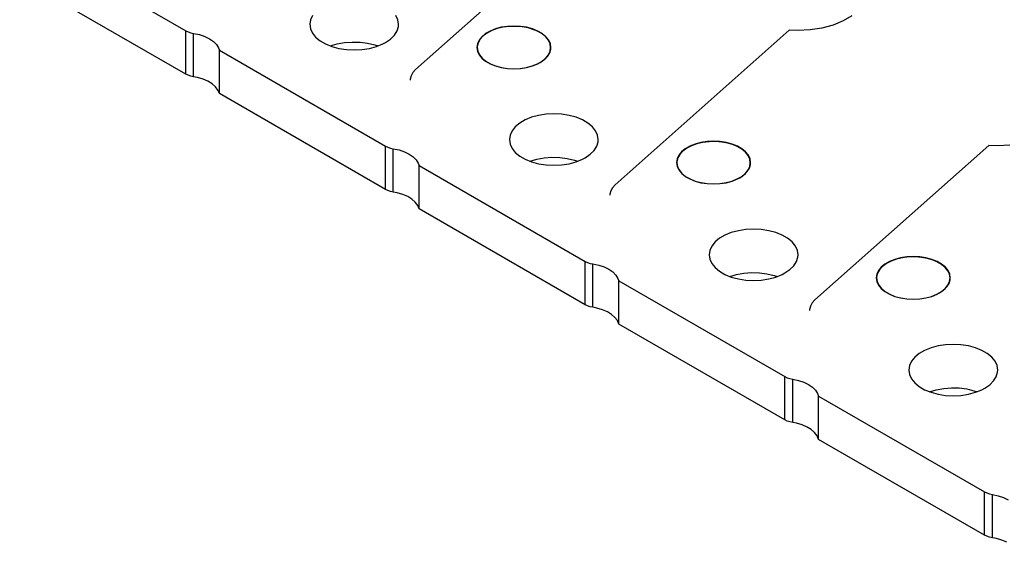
# Model space of a CAD drawing. Header units: inches. Extents: x 3 to 289, y 4 to 291.
# Tile 190 of 256: x 184.13 to 187.62, y 131.24 to 133.09. Entities that reach past the tile are written whole.
import ezdxf

# ---------------------------------------------------------------- set-up
doc = ezdxf.new("R2010")
doc.units = ezdxf.units.IN
doc.header["$LTSCALE"] = 0.5
doc.header["$MEASUREMENT"] = 0
doc.layers.add('DBU', color=7, linetype='Continuous')

msp = doc.modelspace()

# ---------------------------------------------------------------- linework, layer by layer
at = {"layer": 'DBU', "color": 30, "linetype": 'Continuous'}
for p, q in [((186.1462, 133.4646), (185.5307, 132.9175)), ((184.1288, 133.3936), (184.7168, 133.0542)), ((184.7168, 132.9007), (184.1288, 133.2401)), ((185.1581, 133.093), (185.1557, 133.0773)), ((185.1652, 133.1084), (185.1581, 133.093)), ((185.4683, 133.093), (185.4612, 133.1084)), ((185.4707, 133.0773), (185.4683, 133.093)), ((187.0448, 133.0891), (187.0091, 133.0746)), ((187.0756, 133.1069), (187.0448, 133.0891)), ((184.7168, 133.0542), (184.7251, 133.0502)), ((184.7251, 133.0502), (184.7345, 133.047)), ((184.7345, 133.047), (184.7447, 133.0449)), ((185.1557, 133.0773), (185.1581, 133.0615)), ((185.1581, 133.0615), (185.1652, 133.0462)), ((185.456, 133.0388), (185.4654, 133.0537)), ((185.4654, 133.0537), (185.4701, 133.0693)), ((185.4701, 133.0693), (185.4707, 133.0773)), ((185.7947, 133.0535), (185.7786, 133.0442)), ((185.8007, 133.0551), (185.7838, 133.0464)), ((185.8134, 133.0611), (185.7947, 133.0535)), ((185.8199, 133.0621), (185.8007, 133.0551)), ((185.8341, 133.0667), (185.8134, 133.0611)), ((185.8409, 133.067), (185.8199, 133.0621)), ((185.8562, 133.0701), (185.8341, 133.0667)), ((185.8631, 133.0697), (185.8409, 133.067)), ((185.8789, 133.0712), (185.8562, 133.0701)), ((185.8857, 133.0701), (185.8631, 133.0697)), ((185.9017, 133.0701), (185.8789, 133.0712)), ((185.9082, 133.0683), (185.8857, 133.0701)), ((185.9237, 133.0667), (185.9017, 133.0701)), ((185.9297, 133.0643), (185.9082, 133.0683)), ((185.9444, 133.0611), (185.9237, 133.0667)), ((185.9497, 133.0581), (185.9297, 133.0643)), ((185.9631, 133.0535), (185.9444, 133.0611)), ((185.9625, 133.0527), (185.9497, 133.0581)), ((185.9785, 133.0434), (185.9625, 133.0527)), ((185.9793, 133.0442), (185.9631, 133.0535)), ((186.8533, 133.0564), (186.2379, 132.5092)), ((186.8841, 133.0553), (186.8533, 133.0564)), ((186.9275, 133.0575), (186.8841, 133.0553)), ((186.9696, 133.064), (186.9275, 133.0575)), ((187.0091, 133.0746), (186.9696, 133.064)), ((184.7447, 133.0449), (184.7652, 133.0406)), ((184.7652, 133.0406), (184.784, 133.0343)), ((184.784, 133.0343), (184.8007, 133.0262)), ((184.8007, 133.0262), (184.8147, 133.0165)), ((184.8147, 133.0165), (184.8255, 133.0056)), ((185.1652, 133.0462), (185.1768, 133.0318)), ((185.1768, 133.0318), (185.1926, 133.0188)), ((185.1926, 133.0188), (185.212, 133.0076)), ((185.2531, 133.0078), (185.2793, 133.0125)), ((185.2793, 133.0125), (185.3066, 133.0146)), ((185.3066, 133.0146), (185.334, 133.0139)), ((185.334, 133.0139), (185.3608, 133.0104)), ((185.4145, 133.0076), (185.4246, 133.013)), ((185.4246, 133.013), (185.4423, 133.0251)), ((185.4423, 133.0251), (185.456, 133.0388)), ((185.7523, 133.0121), (185.7491, 132.9991)), ((185.7558, 133.0215), (185.7499, 133.0087)), ((185.7593, 133.0245), (185.7523, 133.0121)), ((185.7655, 133.0334), (185.7558, 133.0215)), ((185.7699, 133.0361), (185.7593, 133.0245)), ((185.7786, 133.0442), (185.7655, 133.0334)), ((185.7838, 133.0464), (185.7699, 133.0361)), ((185.9915, 133.0327), (185.9785, 133.0434)), ((185.9924, 133.0334), (185.9793, 133.0442)), ((186.0011, 133.0209), (185.9915, 133.0327)), ((186.002, 133.0215), (185.9924, 133.0334)), ((186.0069, 133.0082), (186.0011, 133.0209)), ((186.0079, 133.0087), (186.002, 133.0215)), ((184.8255, 133.0056), (184.833, 132.9938)), ((184.833, 132.9938), (184.8359, 132.9854)), ((184.8359, 132.9854), (185.4239, 132.646)), ((184.8359, 132.8319), (184.8359, 132.9854)), ((185.212, 133.0076), (185.2345, 132.9985)), ((185.2288, 133.0005), (185.2531, 133.0078)), ((185.2345, 132.9985), (185.2594, 132.9918)), ((185.2594, 132.9918), (185.2859, 132.9877)), ((185.2859, 132.9877), (185.3132, 132.9863)), ((185.3132, 132.9863), (185.3406, 132.9877)), ((185.3406, 132.9877), (185.3671, 132.9918)), ((185.3608, 133.0104), (185.3861, 133.0044)), ((185.3671, 132.9918), (185.392, 132.9985)), ((185.3861, 133.0044), (185.3977, 133.0005)), ((185.392, 132.9985), (185.4145, 133.0076)), ((185.7499, 133.0087), (185.7479, 132.9956)), ((185.7479, 132.9956), (185.7499, 132.9825)), ((185.7491, 132.9991), (185.7489, 132.9952)), ((185.7489, 132.9952), (185.7509, 132.9822)), ((185.7499, 132.9825), (185.7558, 132.9697)), ((185.7509, 132.9822), (185.7568, 132.9695)), ((186.0011, 132.9695), (186.0069, 132.9822)), ((186.0055, 132.976), (186.0094, 132.989)), ((186.0089, 132.9952), (186.0069, 133.0082)), ((186.0069, 132.9822), (186.0089, 132.9952)), ((186.0099, 132.9956), (186.0079, 133.0087)), ((186.0094, 132.989), (186.0099, 132.9956)), ((185.7558, 132.9697), (185.7655, 132.9578)), ((185.7568, 132.9695), (185.7663, 132.9577)), ((185.7655, 132.9578), (185.7786, 132.947)), ((185.7663, 132.9577), (185.7793, 132.9469)), ((185.7786, 132.947), (185.7947, 132.9377)), ((185.7793, 132.9469), (185.7954, 132.9377)), ((185.9625, 132.9377), (185.9785, 132.9469)), ((185.9631, 132.9377), (185.9716, 132.9421)), ((185.9716, 132.9421), (185.9862, 132.9522)), ((185.9785, 132.9469), (185.9915, 132.9577)), ((185.9862, 132.9522), (185.9976, 132.9636)), ((185.9915, 132.9577), (186.0011, 132.9695)), ((185.9976, 132.9636), (186.0055, 132.976)), ((185.5307, 132.9175), (185.5209, 132.9068)), ((185.7947, 132.9377), (185.8134, 132.9301)), ((185.7954, 132.9377), (185.8139, 132.9302)), ((185.8134, 132.9301), (185.8341, 132.9245)), ((185.8139, 132.9302), (185.8345, 132.9247)), ((185.8341, 132.9245), (185.8562, 132.9211)), ((185.8345, 132.9247), (185.8563, 132.9213)), ((185.8562, 132.9211), (185.8789, 132.92)), ((185.8563, 132.9213), (185.8789, 132.9201)), ((185.8789, 132.9201), (185.9015, 132.9213)), ((185.8789, 132.92), (185.9017, 132.9211)), ((185.9015, 132.9213), (185.9234, 132.9247)), ((185.9017, 132.9211), (185.9237, 132.9245)), ((185.9234, 132.9247), (185.9439, 132.9302)), ((185.9237, 132.9245), (185.9444, 132.9301)), ((185.9439, 132.9302), (185.9625, 132.9377)), ((185.9444, 132.9301), (185.9631, 132.9377)), ((184.725, 132.8967), (184.7168, 132.9007)), ((184.7345, 132.8935), (184.725, 132.8967)), ((184.7447, 132.8914), (184.7345, 132.8935)), ((184.7588, 132.8887), (184.7447, 132.8914)), ((184.7782, 132.883), (184.7588, 132.8887)), ((184.7956, 132.8754), (184.7782, 132.883)), ((184.8105, 132.8662), (184.7956, 132.8754)), ((185.5116, 132.8834), (185.5114, 132.8798)), ((185.5145, 132.8953), (185.5116, 132.8834)), ((185.5209, 132.9068), (185.5145, 132.8953)), ((184.8224, 132.8557), (184.8105, 132.8662)), ((184.831, 132.8441), (184.8224, 132.8557)), ((184.8359, 132.8319), (184.831, 132.8441)), ((185.4239, 132.4925), (184.8359, 132.8319)), ((185.9191, 132.7387), (185.8997, 132.7275)), ((185.9416, 132.7478), (185.9191, 132.7387)), ((185.9665, 132.7545), (185.9416, 132.7478)), ((185.993, 132.7586), (185.9665, 132.7545)), ((186.0203, 132.7599), (185.993, 132.7586)), ((186.0477, 132.7586), (186.0203, 132.7599)), ((186.0742, 132.7545), (186.0477, 132.7586)), ((186.0991, 132.7478), (186.0742, 132.7545)), ((186.1216, 132.7387), (186.0991, 132.7478)), ((186.141, 132.7275), (186.1216, 132.7387)), ((185.8723, 132.7001), (185.8652, 132.6848)), ((185.8839, 132.7145), (185.8723, 132.7001)), ((185.8997, 132.7275), (185.8839, 132.7145)), ((186.1567, 132.7145), (186.141, 132.7275)), ((186.1683, 132.7001), (186.1567, 132.7145)), ((186.1754, 132.6848), (186.1683, 132.7001)), ((185.8652, 132.6848), (185.8628, 132.669)), ((185.8628, 132.669), (185.8652, 132.6532)), ((186.1778, 132.669), (186.1754, 132.6848)), ((186.1772, 132.6611), (186.1778, 132.669)), ((185.4239, 132.646), (185.4322, 132.6419)), ((185.4322, 132.6419), (185.4416, 132.6388)), ((185.4416, 132.6388), (185.4518, 132.6366)), ((185.4518, 132.6366), (185.4723, 132.6323)), ((185.4723, 132.6323), (185.4911, 132.626)), ((185.8652, 132.6532), (185.8723, 132.6379)), ((185.8723, 132.6379), (185.8839, 132.6235)), ((186.1494, 132.6168), (186.1631, 132.6306)), ((186.1631, 132.6306), (186.1725, 132.6455)), ((186.1725, 132.6455), (186.1772, 132.6611)), ((186.4857, 132.636), (186.4726, 132.6252)), ((186.491, 132.6381), (186.477, 132.6278)), ((186.5018, 132.6453), (186.4857, 132.636)), ((186.5078, 132.6469), (186.491, 132.6381)), ((186.5205, 132.6529), (186.5018, 132.6453)), ((186.527, 132.6538), (186.5078, 132.6469)), ((186.5412, 132.6584), (186.5205, 132.6529)), ((186.548, 132.6587), (186.527, 132.6538)), ((186.5633, 132.6618), (186.5412, 132.6584)), ((186.5702, 132.6614), (186.548, 132.6587)), ((186.586, 132.663), (186.5633, 132.6618)), ((186.5928, 132.6619), (186.5702, 132.6614)), ((186.6088, 132.6618), (186.586, 132.663)), ((186.6153, 132.6601), (186.5928, 132.6619)), ((186.6308, 132.6584), (186.6088, 132.6618)), ((186.6368, 132.656), (186.6153, 132.6601)), ((186.6515, 132.6529), (186.6308, 132.6584)), ((186.6568, 132.6499), (186.6368, 132.656)), ((186.6702, 132.6453), (186.6515, 132.6529)), ((186.6696, 132.6444), (186.6568, 132.6499)), ((186.6856, 132.6352), (186.6696, 132.6444)), ((186.6864, 132.636), (186.6702, 132.6453)), ((186.6986, 132.6245), (186.6856, 132.6352)), ((186.6995, 132.6252), (186.6864, 132.636)), ((187.5604, 132.6482), (186.945, 132.101)), ((187.5912, 132.6471), (187.5604, 132.6482)), ((187.6346, 132.6492), (187.5912, 132.6471)), ((185.4911, 132.626), (185.5078, 132.6179)), ((185.5078, 132.6179), (185.5218, 132.6083)), ((185.5218, 132.6083), (185.5327, 132.5974)), ((185.5327, 132.5974), (185.5401, 132.5855)), ((185.8839, 132.6235), (185.8997, 132.6106)), ((185.8997, 132.6106), (185.9191, 132.5993)), ((185.9191, 132.5993), (185.9416, 132.5903)), ((185.9359, 132.5923), (185.9602, 132.5996)), ((185.9602, 132.5996), (185.9864, 132.6043)), ((185.9864, 132.6043), (186.0137, 132.6064)), ((186.0137, 132.6064), (186.0411, 132.6056)), ((186.0411, 132.6056), (186.0679, 132.6022)), ((186.0679, 132.6022), (186.0932, 132.5961)), ((186.0932, 132.5961), (186.1048, 132.5923)), ((186.0991, 132.5903), (186.1216, 132.5993)), ((186.1216, 132.5993), (186.1317, 132.6047)), ((186.1317, 132.6047), (186.1494, 132.6168)), ((186.457, 132.6005), (186.455, 132.5874)), ((186.4594, 132.6038), (186.4562, 132.5909)), ((186.4629, 132.6132), (186.457, 132.6005)), ((186.4664, 132.6163), (186.4594, 132.6038)), ((186.4726, 132.6252), (186.4629, 132.6132)), ((186.477, 132.6278), (186.4664, 132.6163)), ((186.7082, 132.6126), (186.6986, 132.6245)), ((186.7091, 132.6132), (186.6995, 132.6252)), ((186.7141, 132.6), (186.7082, 132.6126)), ((186.715, 132.6005), (186.7091, 132.6132)), ((186.716, 132.5869), (186.7141, 132.6)), ((186.717, 132.5874), (186.715, 132.6005)), ((185.5401, 132.5855), (185.543, 132.5772)), ((185.543, 132.5772), (186.131, 132.2377)), ((185.543, 132.4236), (185.543, 132.5772)), ((185.9416, 132.5903), (185.9665, 132.5836)), ((185.9665, 132.5836), (185.993, 132.5795)), ((185.993, 132.5795), (186.0203, 132.5781)), ((186.0203, 132.5781), (186.0477, 132.5795)), ((186.0477, 132.5795), (186.0742, 132.5836)), ((186.0742, 132.5836), (186.0991, 132.5903)), ((186.455, 132.5874), (186.457, 132.5742)), ((186.4562, 132.5909), (186.456, 132.5869)), ((186.456, 132.5869), (186.458, 132.5739)), ((186.457, 132.5742), (186.4629, 132.5615)), ((186.458, 132.5739), (186.4639, 132.5613)), ((186.4629, 132.5615), (186.4726, 132.5495)), ((186.4639, 132.5613), (186.4734, 132.5494)), ((186.6986, 132.5494), (186.7082, 132.5613)), ((186.7048, 132.5554), (186.7126, 132.5678)), ((186.7082, 132.5613), (186.7141, 132.5739)), ((186.7126, 132.5678), (186.7165, 132.5808)), ((186.7141, 132.5739), (186.716, 132.5869)), ((186.7165, 132.5808), (186.717, 132.5874)), ((186.4726, 132.5495), (186.4857, 132.5387)), ((186.4734, 132.5494), (186.4864, 132.5387)), ((186.4857, 132.5387), (186.5018, 132.5294)), ((186.4864, 132.5387), (186.5025, 132.5295)), ((186.5018, 132.5294), (186.5205, 132.5219)), ((186.5025, 132.5295), (186.521, 132.5219)), ((186.651, 132.5219), (186.6696, 132.5295)), ((186.6515, 132.5219), (186.6702, 132.5294)), ((186.6696, 132.5295), (186.6856, 132.5387)), ((186.6702, 132.5294), (186.6787, 132.5339)), ((186.6787, 132.5339), (186.6933, 132.544)), ((186.6856, 132.5387), (186.6986, 132.5494)), ((186.6933, 132.544), (186.7048, 132.5554)), ((185.4321, 132.4884), (185.4239, 132.4925)), ((186.228, 132.4986), (186.2216, 132.4871)), ((186.2379, 132.5092), (186.228, 132.4986)), ((186.5205, 132.5219), (186.5412, 132.5163)), ((186.521, 132.5219), (186.5416, 132.5164)), ((186.5412, 132.5163), (186.5633, 132.5129)), ((186.5416, 132.5164), (186.5635, 132.513)), ((186.5633, 132.5129), (186.586, 132.5117)), ((186.5635, 132.513), (186.586, 132.5119)), ((186.586, 132.5119), (186.6086, 132.513)), ((186.586, 132.5117), (186.6088, 132.5129)), ((186.6086, 132.513), (186.6305, 132.5164)), ((186.6088, 132.5129), (186.6308, 132.5163)), ((186.6305, 132.5164), (186.651, 132.5219)), ((186.6308, 132.5163), (186.6515, 132.5219)), ((185.4416, 132.4853), (185.4321, 132.4884)), ((185.4518, 132.4831), (185.4416, 132.4853)), ((185.4659, 132.4804), (185.4518, 132.4831)), ((185.4853, 132.4747), (185.4659, 132.4804)), ((185.5027, 132.4672), (185.4853, 132.4747)), ((185.5176, 132.458), (185.5027, 132.4672)), ((185.5295, 132.4475), (185.5176, 132.458)), ((186.2187, 132.4751), (186.2185, 132.4715)), ((186.2216, 132.4871), (186.2187, 132.4751)), ((185.5381, 132.4359), (185.5295, 132.4475)), ((185.543, 132.4236), (185.5381, 132.4359)), ((186.131, 132.0842), (185.543, 132.4236)), ((186.7001, 132.3503), (186.6736, 132.3462)), ((186.7274, 132.3517), (186.7001, 132.3503)), ((186.7548, 132.3503), (186.7274, 132.3517)), ((186.7813, 132.3462), (186.7548, 132.3503)), ((186.6068, 132.3192), (186.591, 132.3062)), ((186.6262, 132.3304), (186.6068, 132.3192)), ((186.6487, 132.3395), (186.6262, 132.3304)), ((186.6736, 132.3462), (186.6487, 132.3395)), ((186.8062, 132.3395), (186.7813, 132.3462)), ((186.8287, 132.3304), (186.8062, 132.3395)), ((186.8481, 132.3192), (186.8287, 132.3304)), ((186.8638, 132.3062), (186.8481, 132.3192)), ((186.5794, 132.2919), (186.5723, 132.2766)), ((186.591, 132.3062), (186.5794, 132.2919)), ((186.8754, 132.2919), (186.8638, 132.3062)), ((186.8826, 132.2766), (186.8754, 132.2919)), ((186.5723, 132.2766), (186.5699, 132.2608)), ((186.5699, 132.2608), (186.5723, 132.245)), ((186.5723, 132.245), (186.5794, 132.2297)), ((186.8796, 132.2372), (186.8843, 132.2528)), ((186.8849, 132.2608), (186.8826, 132.2766)), ((186.8843, 132.2528), (186.8849, 132.2608)), ((187.2341, 132.2456), (187.2149, 132.2386)), ((187.2483, 132.2502), (187.2276, 132.2446)), ((187.2551, 132.2505), (187.2341, 132.2456)), ((187.2704, 132.2536), (187.2483, 132.2502)), ((187.2773, 132.2532), (187.2551, 132.2505)), ((187.2931, 132.2547), (187.2704, 132.2536)), ((187.2999, 132.2537), (187.2773, 132.2532)), ((187.3159, 132.2536), (187.2931, 132.2547)), ((187.3224, 132.2518), (187.2999, 132.2537)), ((187.3379, 132.2502), (187.3159, 132.2536)), ((187.3439, 132.2478), (187.3224, 132.2518)), ((187.3586, 132.2446), (187.3379, 132.2502)), ((187.3639, 132.2417), (187.3439, 132.2478)), ((186.131, 132.2377), (186.1393, 132.2337)), ((186.1393, 132.2337), (186.1488, 132.2305)), ((186.1488, 132.2305), (186.1589, 132.2284)), ((186.1589, 132.2284), (186.1794, 132.2241)), ((186.1794, 132.2241), (186.1982, 132.2178)), ((186.1982, 132.2178), (186.2149, 132.2097)), ((186.5794, 132.2297), (186.591, 132.2153)), ((186.591, 132.2153), (186.6068, 132.2023)), ((186.8565, 132.2086), (186.8702, 132.2223)), ((186.8702, 132.2223), (186.8796, 132.2372)), ((187.1797, 132.2169), (187.17, 132.205)), ((187.1841, 132.2196), (187.1735, 132.208)), ((187.1928, 132.2277), (187.1797, 132.2169)), ((187.1981, 132.2299), (187.1841, 132.2196)), ((187.2089, 132.2371), (187.1928, 132.2277)), ((187.2149, 132.2386), (187.1981, 132.2299)), ((187.2276, 132.2446), (187.2089, 132.2371)), ((187.3773, 132.2371), (187.3586, 132.2446)), ((187.3767, 132.2362), (187.3639, 132.2417)), ((187.3927, 132.2269), (187.3767, 132.2362)), ((187.3935, 132.2277), (187.3773, 132.2371)), ((187.4057, 132.2162), (187.3927, 132.2269)), ((187.4066, 132.2169), (187.3935, 132.2277)), ((187.4153, 132.2044), (187.4057, 132.2162)), ((187.4162, 132.205), (187.4066, 132.2169)), ((186.2149, 132.2097), (186.2289, 132.2)), ((186.2289, 132.2), (186.2398, 132.1891)), ((186.2398, 132.1891), (186.2472, 132.1773)), ((186.2472, 132.1773), (186.2502, 132.1689)), ((186.6068, 132.2023), (186.6262, 132.1911)), ((186.6262, 132.1911), (186.6487, 132.182)), ((186.643, 132.184), (186.6674, 132.1913)), ((186.6487, 132.182), (186.6736, 132.1753)), ((186.6674, 132.1913), (186.6935, 132.1961)), ((186.6736, 132.1753), (186.7001, 132.1712)), ((186.6935, 132.1961), (186.7208, 132.1981)), ((186.7208, 132.1981), (186.7482, 132.1974)), ((186.7482, 132.1974), (186.775, 132.1939)), ((186.7548, 132.1712), (186.7813, 132.1753)), ((186.775, 132.1939), (186.8003, 132.1879)), ((186.7813, 132.1753), (186.8062, 132.182)), ((186.8003, 132.1879), (186.8119, 132.184)), ((186.8062, 132.182), (186.8287, 132.1911)), ((186.8287, 132.1911), (186.8388, 132.1965)), ((186.8388, 132.1965), (186.8565, 132.2086)), ((187.1641, 132.1922), (187.1621, 132.1791)), ((187.1621, 132.1791), (187.1641, 132.166)), ((187.1633, 132.1826), (187.1631, 132.1787)), ((187.1631, 132.1787), (187.1651, 132.1657)), ((187.1665, 132.1956), (187.1633, 132.1826)), ((187.17, 132.205), (187.1641, 132.1922)), ((187.1735, 132.208), (187.1665, 132.1956)), ((187.4212, 132.1917), (187.4153, 132.2044)), ((187.4221, 132.1922), (187.4162, 132.205)), ((187.4231, 132.1787), (187.4212, 132.1917)), ((187.4212, 132.1657), (187.4231, 132.1787)), ((187.4241, 132.1791), (187.4221, 132.1922)), ((187.4236, 132.1725), (187.4241, 132.1791)), ((186.2502, 132.1689), (186.8381, 131.8295)), ((186.2502, 132.0154), (186.2502, 132.1689)), ((186.7001, 132.1712), (186.7274, 132.1698)), ((186.7274, 132.1698), (186.7548, 132.1712)), ((187.1641, 132.166), (187.17, 132.1532)), ((187.1651, 132.1657), (187.171, 132.153)), ((187.17, 132.1532), (187.1797, 132.1413)), ((187.171, 132.153), (187.1805, 132.1412)), ((187.1797, 132.1413), (187.1928, 132.1305)), ((187.1805, 132.1412), (187.1935, 132.1305)), ((187.3927, 132.1305), (187.4057, 132.1412)), ((187.4004, 132.1357), (187.4119, 132.1471)), ((187.4057, 132.1412), (187.4153, 132.153)), ((187.4119, 132.1471), (187.4197, 132.1595)), ((187.4153, 132.153), (187.4212, 132.1657)), ((187.4197, 132.1595), (187.4236, 132.1725)), ((187.1928, 132.1305), (187.2089, 132.1212)), ((187.1935, 132.1305), (187.2096, 132.1212)), ((187.2089, 132.1212), (187.2276, 132.1136)), ((187.2096, 132.1212), (187.2281, 132.1137)), ((187.2276, 132.1136), (187.2483, 132.108)), ((187.2281, 132.1137), (187.2487, 132.1082)), ((187.2483, 132.108), (187.2704, 132.1046)), ((187.2487, 132.1082), (187.2706, 132.1048)), ((187.3157, 132.1048), (187.3376, 132.1082)), ((187.3159, 132.1046), (187.3379, 132.108)), ((187.3376, 132.1082), (187.3581, 132.1137)), ((187.3379, 132.108), (187.3586, 132.1136)), ((187.3581, 132.1137), (187.3767, 132.1212)), ((187.3586, 132.1136), (187.3773, 132.1212)), ((187.3767, 132.1212), (187.3927, 132.1305)), ((187.3773, 132.1212), (187.3858, 132.1256)), ((187.3858, 132.1256), (187.4004, 132.1357)), ((186.1393, 132.0802), (186.131, 132.0842)), ((186.1487, 132.077), (186.1393, 132.0802)), ((186.1589, 132.0749), (186.1487, 132.077)), ((186.173, 132.0722), (186.1589, 132.0749)), ((186.1924, 132.0665), (186.173, 132.0722)), ((186.9287, 132.0789), (186.9258, 132.0669)), ((186.9351, 132.0903), (186.9287, 132.0789)), ((186.945, 132.101), (186.9351, 132.0903)), ((187.2704, 132.1046), (187.2931, 132.1035)), ((187.2706, 132.1048), (187.2931, 132.1036)), ((187.2931, 132.1036), (187.3157, 132.1048)), ((187.2931, 132.1035), (187.3159, 132.1046)), ((186.2098, 132.0589), (186.1924, 132.0665)), ((186.2247, 132.0498), (186.2098, 132.0589)), ((186.2366, 132.0392), (186.2247, 132.0498)), ((186.2452, 132.0277), (186.2366, 132.0392)), ((186.9258, 132.0669), (186.9256, 132.0633)), ((186.2502, 132.0154), (186.2452, 132.0277)), ((186.8381, 131.676), (186.2502, 132.0154)), ((187.3558, 131.9313), (187.3333, 131.9222)), ((187.3807, 131.938), (187.3558, 131.9313)), ((187.4072, 131.9421), (187.3807, 131.938)), ((187.4346, 131.9434), (187.4072, 131.9421)), ((187.4619, 131.9421), (187.4346, 131.9434)), ((187.4884, 131.938), (187.4619, 131.9421)), ((187.5133, 131.9313), (187.4884, 131.938)), ((187.5358, 131.9222), (187.5133, 131.9313)), ((187.2982, 131.898), (187.2866, 131.8836)), ((187.3139, 131.911), (187.2982, 131.898)), ((187.3333, 131.9222), (187.3139, 131.911)), ((187.5552, 131.911), (187.5358, 131.9222)), ((187.571, 131.898), (187.5552, 131.911)), ((187.5826, 131.8836), (187.571, 131.898)), ((187.2794, 131.8683), (187.2771, 131.8525)), ((187.2866, 131.8836), (187.2794, 131.8683)), ((187.5897, 131.8683), (187.5826, 131.8836)), ((187.5921, 131.8525), (187.5897, 131.8683)), ((186.8381, 131.8295), (186.8464, 131.8254)), ((187.2771, 131.8525), (187.2794, 131.8367)), ((187.2794, 131.8367), (187.2866, 131.8214)), ((187.5773, 131.8141), (187.5867, 131.829)), ((187.5867, 131.829), (187.5915, 131.8446)), ((187.5915, 131.8446), (187.5921, 131.8525)), ((186.8464, 131.8254), (186.8559, 131.8223)), ((186.8559, 131.8223), (186.866, 131.8201)), ((186.866, 131.8201), (186.8865, 131.8158)), ((186.8865, 131.8158), (186.9053, 131.8095)), ((186.9053, 131.8095), (186.922, 131.8014)), ((186.922, 131.8014), (186.936, 131.7918)), ((186.936, 131.7918), (186.9469, 131.7809)), ((187.2866, 131.8214), (187.2982, 131.8071)), ((187.2982, 131.8071), (187.3139, 131.7941)), ((187.3139, 131.7941), (187.3333, 131.7829)), ((187.5459, 131.7882), (187.5636, 131.8004)), ((187.5636, 131.8004), (187.5773, 131.8141)), ((186.9469, 131.7809), (186.9543, 131.769)), ((186.9543, 131.769), (186.9573, 131.7607)), ((186.9573, 131.7607), (187.5452, 131.4212)), ((186.9573, 131.6072), (186.9573, 131.7607)), ((187.3333, 131.7829), (187.3558, 131.7738)), ((187.3501, 131.7758), (187.3745, 131.7831)), ((187.3558, 131.7738), (187.3807, 131.7671)), ((187.3745, 131.7831), (187.4007, 131.7878)), ((187.3807, 131.7671), (187.4072, 131.763)), ((187.4007, 131.7878), (187.4279, 131.7899)), ((187.4072, 131.763), (187.4346, 131.7616)), ((187.4279, 131.7899), (187.4553, 131.7892)), ((187.4346, 131.7616), (187.4619, 131.763)), ((187.4553, 131.7892), (187.4821, 131.7857)), ((187.4619, 131.763), (187.4884, 131.7671)), ((187.4821, 131.7857), (187.5075, 131.7796)), ((187.4884, 131.7671), (187.5133, 131.7738)), ((187.5075, 131.7796), (187.519, 131.7758)), ((187.5133, 131.7738), (187.5358, 131.7829)), ((187.5358, 131.7829), (187.5459, 131.7882)), ((186.8464, 131.6719), (186.8381, 131.676)), ((186.8558, 131.6688), (186.8464, 131.6719)), ((186.866, 131.6666), (186.8558, 131.6688)), ((186.8801, 131.6639), (186.866, 131.6666)), ((186.8995, 131.6582), (186.8801, 131.6639)), ((186.9169, 131.6507), (186.8995, 131.6582)), ((186.9318, 131.6415), (186.9169, 131.6507)), ((186.9437, 131.631), (186.9318, 131.6415)), ((186.9523, 131.6194), (186.9437, 131.631)), ((186.9573, 131.6072), (186.9523, 131.6194)), ((187.5452, 131.2677), (186.9573, 131.6072)), ((187.5452, 131.4212), (187.5535, 131.4172)), ((187.5535, 131.4172), (187.563, 131.414)), ((187.563, 131.414), (187.5731, 131.4119)), ((187.5731, 131.4119), (187.5936, 131.4076)), ((187.5936, 131.4076), (187.6124, 131.4013)), ((187.6124, 131.4013), (187.6291, 131.3932)), ((187.5535, 131.2637), (187.5452, 131.2677)), ((187.5629, 131.2606), (187.5535, 131.2637)), ((187.5731, 131.2584), (187.5629, 131.2606)), ((187.5872, 131.2557), (187.5731, 131.2584)), ((187.6066, 131.25), (187.5872, 131.2557)), ((187.6241, 131.2425), (187.6066, 131.25))]:
    msp.add_line(p, q, dxfattribs=at)
at = {"layer": 'DBU', "color": 4, "linetype": 'Continuous'}
for p, q in [((184.7168, 132.9007), (184.7168, 133.0542)), ((184.7447, 132.8914), (184.7447, 133.0449)), ((185.4239, 132.4925), (185.4239, 132.646)), ((185.4518, 132.4831), (185.4518, 132.6366)), ((186.131, 132.0842), (186.131, 132.2377)), ((186.1589, 132.0749), (186.1589, 132.2284)), ((186.8381, 131.676), (186.8381, 131.8295)), ((186.866, 131.6666), (186.866, 131.8201)), ((187.5452, 131.2677), (187.5452, 131.4212)), ((187.5731, 131.2584), (187.5731, 131.4119))]:
    msp.add_line(p, q, dxfattribs=at)

doc.saveas('drawing.dxf')
